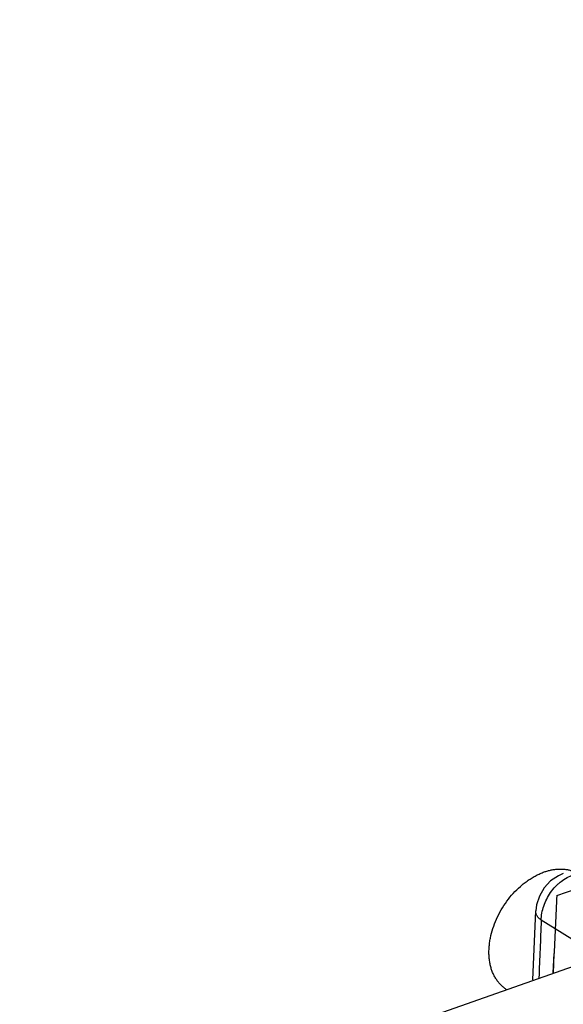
# Model space of a CAD drawing. Header units: inches. Extents: x 0 to 17, y 0 to 11.
# Tile 28 of 40: x 12.7 to 13.046, y 4.228 to 4.854. Entities that reach past the tile are written whole.
import ezdxf

# ---------------------------------------------------------------- set-up
doc = ezdxf.new("R2010")
doc.units = ezdxf.units.IN
doc.header["$LTSCALE"] = 0.935
doc.header["$MEASUREMENT"] = 0
doc.layers.get('0').update_dxf_attribs({"linetype": 'CONTINUOUS'})

msp = doc.modelspace()

# ---------------------------------------------------------------- linework, layer by layer
at = {"color": 7, "linetype": 'Continuous'}
for p, q in [((12.69987, 4.12821), (14.76064, 4.85378)), ((13.04147, 4.29694), (13.64803, 4.5105)), ((13.0263, 4.24339), (13.02813, 4.2872)), ((13.02813, 4.2872), (13.02813, 4.28721)), ((13.06881, 4.25811), (13.03164, 4.28128)), ((13.03926, 4.24781), (13.0398, 4.26008)), ((13.03936, 4.24774), (13.03989, 4.26002))]:
    msp.add_line(p, q, dxfattribs=at)
msp.add_lwpolyline([(13.04565, 4.311), (13.04249, 4.30963), (13.0376, 4.30633), (13.03347, 4.30192), (13.0304, 4.29669), (13.02859, 4.29101), (13.02813, 4.28721)], dxfattribs=at)
for centre, radius, start, end in [((27.08002, 3.64104), 14.05387, 177.325015, 177.475419), ((28.11181, 3.6276), 15.09434, 177.517969, 177.656974)]:
    msp.add_arc(centre, radius, start, end, dxfattribs=at)
for points, knots in [([(13.03347, 4.31201), (13.03422, 4.31227), (13.03572, 4.31275), (13.03798, 4.31329), (13.04022, 4.31367), (13.04242, 4.31387), (13.04458, 4.31389), (13.04669, 4.31373), (13.04874, 4.3134), (13.05007, 4.31306), (13.05072, 4.31286)], [0, 0, 0, 0, 0.135708, 0.268135, 0.397241, 0.523126, 0.646025, 0.766232, 0.884091, 1, 1, 1, 1]), ([(13.0094, 4.23738), (13.00876, 4.23778), (13.00753, 4.23866), (13.00583, 4.24018), (13.00428, 4.2419), (13.0029, 4.2438), (13.00169, 4.24587), (13.00066, 4.2481), (12.99981, 4.25048), (12.99914, 4.253), (12.99868, 4.25563), (12.9984, 4.25837), (12.99832, 4.26119), (12.99844, 4.26409), (12.99875, 4.26704), (12.99943, 4.27107), (13.00077, 4.27614), (13.00307, 4.28212), (13.00605, 4.28791), (13.00962, 4.29338), (13.01371, 4.29842), (13.01751, 4.30218), (13.02072, 4.30487), (13.02319, 4.3067), (13.0257, 4.30833), (13.02826, 4.30977), (13.03084, 4.31101), (13.0326, 4.3117), (13.03347, 4.31201)], [0, 0, 0, 0, 0.024379, 0.048912, 0.073747, 0.099018, 0.124844, 0.151325, 0.178538, 0.206538, 0.23536, 0.265015, 0.295497, 0.326783, 0.358831, 0.391588, 0.458924, 0.528171, 0.598564, 0.669273, 0.739446, 0.808266, 0.841947, 0.875019, 0.907413, 0.939076, 0.969958, 1, 1, 1, 1]), ([(13.03164, 4.28128), (13.03164, 4.28433), (13.03251, 4.28902), (13.03497, 4.29482), (13.03749, 4.299), (13.04006, 4.30215), (13.04235, 4.30439), (13.04473, 4.30639), (13.04787, 4.30846), (13.0506, 4.30966), (13.05197, 4.3101)], [0, 0, 0, 0, 0.244897, 0.374221, 0.505125, 0.635232, 0.6993, 0.762335, 0.884412, 1, 1, 1, 1]), ([(13.03164, 4.28128), (13.03111, 4.28167), (13.03038, 4.28231), (13.02954, 4.28327), (13.02902, 4.284), (13.02861, 4.28477), (13.02832, 4.28557), (13.02815, 4.28638), (13.02813, 4.28693), (13.02814, 4.2872)], [0, 0, 0, 0, 0.274664, 0.405723, 0.531982, 0.653596, 0.771316, 0.886299, 1, 1, 1, 1])]:
    msp.add_open_spline(points, degree=3, knots=knots, dxfattribs=at)

doc.saveas('drawing.dxf')
